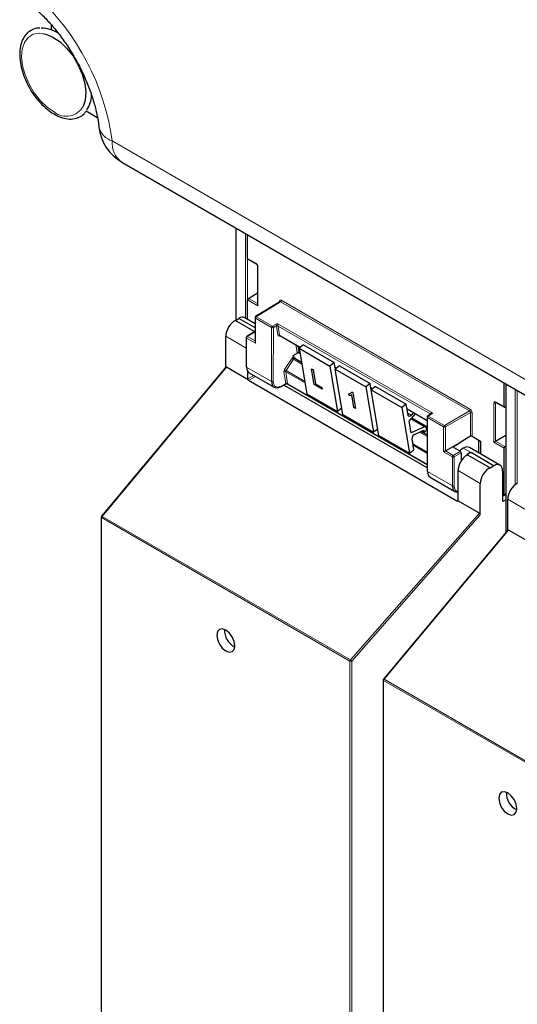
# Paper-space layout 'Blatt4' of a CAD drawing. Header units: millimetres. Extents: x 5 to 418, y 2 to 292.
# Tile 4 of 117: x 90 to 104, y 126 to 152. Entities that reach past the tile are written whole.
import ezdxf

# ---------------------------------------------------------------- set-up
doc = ezdxf.new("R2010")
doc.units = ezdxf.units.MM

psp = doc.layouts.new('Blatt4')

# ---------------------------------------------------------------- linework, layer by layer
at = {"color": 7, "linetype": 'Continuous', "lineweight": 25}
for p, q in [((91.006, 152.341), (91.006, 152.202)), ((91.94, 150.029), (92.242, 149.855)), ((92.903, 148.653), (106.049, 141.064)), ((95.966, 146.885), (95.966, 144.412)), ((96.278, 146.068), (96.278, 146.705)), ((96.285, 146.053), (96.511, 145.923)), ((96.541, 145.87), (96.541, 144.829)), ((96.301, 144.994), (96.541, 145.143)), ((96.278, 144.433), (96.278, 144.954)), ((97.144, 144.908), (96.495, 144.506)), ((95.951, 144.403), (96.04, 144.458)), ((95.951, 144.403), (96.479, 144.098)), ((96.479, 144.204), (96.04, 144.458)), ((96.479, 144.317), (96.203, 144.476)), ((96.479, 144.478), (96.479, 143.826)), ((96.445, 144.087), (96.259, 143.972)), ((96.479, 144.075), (96.462, 144.085)), ((95.692, 143.141), (95.692, 143.978)), ((96.243, 143.943), (96.243, 143.167)), ((97.145, 144.001), (97.698, 143.682)), ((97.615, 143.526), (97.492, 143.455)), ((97.662, 143.535), (97.69, 143.519)), ((97.783, 143.748), (97.667, 143.657)), ((97.667, 143.657), (98.491, 143.181)), ((97.667, 143.657), (97.871, 142.435)), ((97.783, 143.748), (98.608, 143.272)), ((97.492, 143.455), (97.499, 143.415)), ((97.499, 143.415), (97.499, 143.414)), ((97.731, 143.272), (97.545, 143.38)), ((98.608, 143.272), (98.491, 143.181)), ((98.636, 143.102), (98.608, 143.272)), ((95.697, 143.146), (92.355, 139.148)), ((96.296, 142.813), (95.716, 143.148)), ((96.288, 142.838), (96.288, 143.031)), ((96.321, 143.002), (96.99, 142.615)), ((97.997, 143.108), (97.998, 143.109)), ((98.068, 142.681), (97.997, 143.108)), ((97.997, 143.108), (98.04, 143.084)), ((97.998, 143.109), (98.041, 143.084)), ((98.04, 143.084), (98.103, 142.706)), ((98.04, 143.084), (98.041, 143.084)), ((98.041, 143.084), (98.104, 142.707)), ((98.491, 143.181), (98.696, 141.959)), ((98.629, 143.144), (98.664, 143.124)), ((98.749, 143.19), (98.633, 143.099)), ((98.633, 143.099), (99.458, 142.623)), ((98.838, 141.877), (98.633, 143.099)), ((98.749, 143.19), (99.574, 142.714)), ((101.898, 139.557), (96.299, 142.789)), ((97.171, 142.626), (97.316, 142.704)), ((101.102, 140.446), (97.252, 142.669)), ((97.349, 142.704), (101.102, 140.537)), ((98.283, 142.557), (98.068, 142.681)), ((98.103, 142.706), (98.104, 142.707)), ((98.103, 142.706), (98.274, 142.607)), ((98.104, 142.707), (98.276, 142.608)), ((98.274, 142.607), (98.276, 142.608)), ((98.274, 142.607), (98.283, 142.557)), ((98.276, 142.608), (98.284, 142.558)), ((98.283, 142.557), (98.284, 142.558)), ((99.079, 142.489), (99.08, 142.49)), ((99.079, 142.489), (99.106, 142.473)), ((99.08, 142.49), (99.108, 142.474)), ((99.106, 142.473), (99.108, 142.474)), ((99.106, 142.473), (99.179, 142.04)), ((99.108, 142.474), (99.18, 142.04)), ((99.574, 142.714), (99.458, 142.623)), ((99.458, 142.623), (99.663, 141.401)), ((99.602, 142.544), (99.574, 142.714)), ((99.595, 142.586), (99.631, 142.566)), ((99.715, 142.632), (99.599, 142.541)), ((99.599, 142.541), (100.424, 142.065)), ((99.804, 141.319), (99.599, 142.541)), ((99.715, 142.632), (100.54, 142.156)), ((103.169, 142.09), (103.169, 142.726)), ((103.212, 142.702), (103.212, 138.704)), ((97.871, 142.435), (98.696, 141.959)), ((98.996, 142.436), (98.998, 142.437)), ((99.005, 142.386), (98.996, 142.436)), ((99.136, 142.064), (99.079, 142.403)), ((102.95, 142.205), (103.176, 142.075)), ((98.809, 142.047), (98.696, 141.959)), ((99.179, 142.04), (99.136, 142.064)), ((99.179, 142.04), (99.18, 142.04)), ((100.54, 142.156), (100.424, 142.065)), ((100.424, 142.065), (100.629, 140.843)), ((100.59, 141.861), (100.54, 142.156)), ((100.562, 142.029), (101.099, 141.718)), ((103.212, 142.087), (103.191, 142.076)), ((98.838, 141.877), (99.663, 141.401)), ((100.616, 141.704), (100.787, 141.899)), ((100.669, 141.386), (100.616, 141.704)), ((100.734, 141.929), (100.674, 141.86)), ((101.063, 141.55), (100.677, 141.773)), ((100.689, 141.787), (101.1, 141.55)), ((101.099, 141.811), (101.103, 140.362)), ((101.204, 141.894), (101.115, 141.839)), ((99.775, 141.489), (99.663, 141.401)), ((101.027, 141.549), (100.669, 141.386)), ((100.76, 141.345), (101.011, 141.46)), ((101.1, 141.327), (100.933, 141.424)), ((100.974, 141.443), (101.026, 141.413)), ((101.011, 141.46), (101.016, 141.429)), ((101.086, 141.483), (101.079, 141.523)), ((101.1, 141.481), (101.085, 141.489)), ((99.804, 141.319), (100.629, 140.843)), ((100.745, 140.934), (100.696, 141.229)), ((102.263, 141.295), (101.985, 141.131)), ((102.31, 141.295), (102.535, 141.165)), ((102.49, 140.847), (102.49, 141.191)), ((102.535, 141.165), (102.535, 140.821)), ((102.943, 141.161), (103.212, 141.327)), ((100.629, 140.843), (100.745, 140.934)), ((101.591, 140.902), (101.985, 141.129)), ((101.814, 141.022), (101.985, 141.129)), ((101.815, 140.995), (101.995, 140.891)), ((101.985, 141.131), (101.985, 141.129)), ((103.058, 140.519), (102.238, 140.992)), ((103.169, 139.723), (103.169, 140.976)), ((103.191, 141.016), (103.212, 141.03)), ((102.019, 140.85), (102.019, 140.637)), ((102.19, 140.801), (102.175, 140.791)), ((102.19, 140.801), (102.797, 140.451)), ((102.249, 140.863), (102.273, 140.85)), ((102.273, 140.85), (102.281, 140.855)), ((102.889, 140.504), (102.281, 140.855)), ((101.934, 139.579), (101.934, 140.375)), ((102.797, 140.451), (102.889, 140.504)), ((103.129, 140.365), (103.129, 139.571)), ((101.181, 140.196), (101.85, 139.81)), ((102.529, 139.184), (102.529, 140.031)), ((102.506, 139.228), (101.926, 139.563)), ((103.146, 139.709), (103.129, 139.719)), ((103.152, 139.557), (103.212, 139.589)), ((103.163, 139.708), (103.212, 139.739)), ((103.266, 138.769), (103.266, 139.606)), ((92.348, 139.127), (92.348, 121.235)), ((103.271, 138.774), (99.93, 134.776)), ((103.87, 138.441), (103.29, 138.775)), ((99.922, 134.754), (99.922, 116.862))]:
    psp.add_line(p, q, dxfattribs=at)
at = {"color": 7, "linetype": 'Continuous', "lineweight": 18}
for p, q in [((92.644, 149.225), (105.79, 141.636)), ((95.976, 146.879), (95.976, 144.418)), ((96.225, 144.463), (96.225, 146.735)), ((96.272, 146.708), (96.272, 144.436)), ((96.278, 146.068), (96.504, 145.938)), ((96.551, 145.856), (96.551, 144.796)), ((96.551, 144.796), (96.278, 144.954)), ((96.301, 144.994), (96.541, 144.855)), ((97.161, 144.906), (96.512, 144.505)), ((97.137, 144.903), (97.137, 144.919)), ((102.24, 141.974), (97.161, 144.906)), ((97.184, 144.947), (102.263, 142.015)), ((96.924, 144.213), (96.489, 144.464)), ((96.489, 144.464), (96.489, 143.794)), ((96.512, 144.505), (96.947, 144.253)), ((96.947, 144.253), (97.074, 144.326)), ((97.074, 144.326), (101.254, 141.913)), ((96.462, 144.085), (96.276, 143.97)), ((96.92, 142.768), (96.924, 144.213)), ((96.971, 144.212), (96.967, 142.768)), ((97.05, 144.258), (96.971, 144.212)), ((97.091, 144.008), (97.051, 144.25)), ((101.185, 141.895), (97.097, 144.254)), ((97.097, 144.254), (97.138, 144.012)), ((96.243, 143.66), (95.692, 143.978)), ((96.253, 143.93), (96.253, 143.154)), ((96.489, 143.794), (96.253, 143.93)), ((96.276, 143.97), (96.479, 143.853)), ((97.165, 143.99), (97.122, 143.983)), ((97.138, 144.012), (97.703, 143.686)), ((97.609, 143.542), (97.573, 143.754)), ((97.625, 143.724), (97.655, 143.546)), ((97.655, 143.546), (97.688, 143.527)), ((97.273, 143.085), (97.475, 143.389)), ((97.513, 143.363), (97.311, 143.059)), ((97.513, 143.363), (97.738, 143.233)), ((97.55, 143.401), (97.555, 143.374)), ((97.721, 143.278), (97.729, 143.283)), ((95.716, 143.148), (92.37, 139.145)), ((96.253, 143.154), (96.92, 142.768)), ((97.309, 142.712), (97.256, 143.025)), ((97.822, 142.729), (97.302, 143.029)), ((97.302, 143.029), (97.355, 142.716)), ((97.311, 143.059), (97.815, 142.768)), ((98.628, 143.152), (98.669, 143.128)), ((96.288, 142.838), (96.447, 142.929)), ((96.494, 142.902), (96.299, 142.789)), ((97.179, 142.642), (97.309, 142.712)), ((97.356, 142.707), (101.102, 140.544)), ((99.594, 142.594), (99.636, 142.57)), ((103.222, 142.696), (103.222, 138.715)), ((103.471, 139.998), (103.471, 142.552)), ((103.518, 142.525), (103.518, 140.027)), ((102.943, 142.221), (103.169, 142.09)), ((100.56, 142.036), (101.099, 141.725)), ((101.567, 141.586), (102.24, 141.974)), ((102.896, 141.134), (102.896, 142.193)), ((102.958, 142.201), (102.943, 142.193)), ((102.943, 142.193), (102.943, 141.161)), ((100.581, 141.914), (100.674, 141.86)), ((100.664, 141.759), (101.027, 141.549)), ((100.693, 141.792), (101.1, 141.557)), ((101.109, 141.797), (101.112, 140.348)), ((101.544, 141.546), (101.109, 141.797)), ((101.254, 141.913), (101.132, 141.838)), ((101.132, 141.838), (101.567, 141.586)), ((101.186, 141.883), (101.185, 141.895)), ((102.263, 141.934), (101.591, 141.545)), ((102.263, 141.295), (102.263, 141.934)), ((102.31, 141.933), (102.31, 141.295)), ((100.984, 141.447), (101.016, 141.429)), ((101.1, 141.47), (101.087, 141.477)), ((101.544, 140.875), (101.544, 141.546)), ((101.591, 141.545), (101.591, 140.902)), ((100.899, 141.408), (101.1, 141.292)), ((102.481, 140.852), (102.481, 141.197)), ((102.942, 141.16), (103.191, 141.016)), ((100.718, 141.092), (101.101, 140.871)), ((101.101, 140.836), (100.725, 141.053)), ((101.591, 140.902), (101.803, 140.78)), ((101.803, 140.78), (101.995, 140.891)), ((101.814, 141.022), (101.814, 140.995)), ((102.069, 140.977), (102.281, 140.855)), ((103.169, 140.976), (102.896, 141.134)), ((101.78, 140.739), (101.544, 140.875)), ((101.78, 139.963), (101.78, 140.739)), ((102.019, 140.85), (101.827, 140.739)), ((101.827, 140.739), (101.827, 139.963)), ((102.529, 140.031), (101.934, 140.375)), ((101.112, 140.348), (101.78, 139.963)), ((101.898, 139.557), (101.934, 139.579)), ((103.129, 139.57), (103.152, 139.557)), ((103.169, 139.723), (103.212, 139.75)), ((103.817, 139.287), (103.266, 139.606)), ((99.029, 135.262), (92.357, 139.113)), ((92.357, 139.113), (92.357, 121.221)), ((92.37, 139.145), (99.042, 135.294)), ((99.042, 135.294), (102.506, 139.228)), ((102.529, 139.184), (99.075, 135.262)), ((103.29, 138.775), (99.944, 134.772)), ((99.029, 117.37), (99.029, 135.262)), ((99.075, 135.262), (99.075, 117.37)), ((106.603, 130.889), (99.932, 134.741)), ((99.932, 134.741), (99.932, 116.849)), ((99.944, 134.772), (106.616, 130.921))]:
    psp.add_line(p, q, dxfattribs=at)
at = {"color": 7, "linetype": 'Continuous', "lineweight": 18, "flags": 128}
for points in [[(91.089, 149.996), (90.897, 150.127), (90.713, 150.302), (90.547, 150.512), (90.408, 150.746), (90.301, 150.994), (90.233, 151.241), (90.207, 151.478), (90.224, 151.69), (90.283, 151.868), (90.382, 152.002), (90.515, 152.087), (90.676, 152.117), (90.774, 152.11)], [(92.355, 139.148), (92.357, 139.149), (92.359, 139.149), (92.362, 139.148), (92.366, 139.147), (92.37, 139.145)], [(99.93, 134.776), (99.931, 134.776), (99.933, 134.777), (99.936, 134.776), (99.94, 134.774), (99.944, 134.772)]]:
    psp.add_lwpolyline(points, dxfattribs=at)
at = {"color": 7, "linetype": 'Continuous', "lineweight": 25, "flags": 128}
for points in [[(90.774, 152.11), (90.857, 152.091), (91.048, 152.011), (91.241, 151.88), (91.424, 151.706), (91.59, 151.496), (91.73, 151.261), (91.837, 151.014), (91.905, 150.766), (91.931, 150.53), (91.914, 150.318), (91.86, 150.152)], [(100.674, 141.86), (100.661, 141.847), (100.647, 141.838), (100.634, 141.832), (100.621, 141.83), (100.61, 141.832), (100.6, 141.838), (100.594, 141.848), (100.59, 141.861)], [(101.016, 141.429), (101.021, 141.417), (101.031, 141.411), (101.044, 141.412), (101.057, 141.419), (101.07, 141.433), (101.08, 141.449), (101.086, 141.467), (101.086, 141.483)], [(95.693, 136.094), (95.6, 136.126), (95.521, 136.111), (95.468, 136.05), (95.45, 135.953), (95.468, 135.835), (95.521, 135.713), (95.6, 135.607), (95.693, 135.532), (95.786, 135.499), (95.865, 135.515), (95.918, 135.575), (95.936, 135.672), (95.918, 135.79), (95.865, 135.912), (95.786, 136.019), (95.693, 136.094)], [(103.267, 131.721), (103.174, 131.754), (103.095, 131.738), (103.042, 131.678), (103.024, 131.581), (103.042, 131.463), (103.095, 131.341), (103.174, 131.234), (103.267, 131.159), (103.36, 131.127), (103.439, 131.142), (103.492, 131.203), (103.511, 131.3), (103.492, 131.418), (103.439, 131.54), (103.36, 131.646), (103.267, 131.721)]]:
    psp.add_lwpolyline(points, dxfattribs=at)
at = {"color": 7, "linetype": 'Continuous', "lineweight": 18}
for centre, radius, start, end in [((86.132, 148.303), 6.577, 8.0649, 47.046), ((91.409, 150.399), 0.514, 231.5151, 331.2669), ((92.776, 149.712), 0.504, 193.7996, 254.8546), ((93.26, 149.159), 0.62, 173.888, 234.7998), ((96.52, 145.936), 0.0161, 172.9606, 235.6794), ((96.558, 145.871), 0.0169, 186.7025, 245.4816), ((97.129, 144.903), 0.0182, 19.2634, 64.3043), ((97.133, 144.949), 0.0514, 303.2297, 357.3477), ((96.495, 144.479), 0.016, 184.1293, 247.1908), ((96.54, 144.462), 0.0514, 123.2297, 177.3477), ((96.502, 144.492), 0.0162, 53.4892, 117.3259), ((96.976, 144.21), 0.0514, 123.2297, 177.3477), ((96.948, 144.258), 0.0512, 242.4759, 296.7416), ((96.918, 144.209), 0.0528, 3.4149, 56.4832), ((97.074, 144.213), 0.0504, 62.6429, 117.9178), ((97.078, 144.214), 0.0449, 63.9209, 126.4321), ((96.259, 143.944), 0.016, 184.1293, 247.1908), ((96.304, 143.927), 0.0514, 123.2297, 177.3477), ((96.266, 143.957), 0.0162, 53.4892, 117.3259), ((97.118, 143.972), 0.0449, 63.9209, 126.4321), ((97.146, 143.979), 0.0238, 102.175, 169.771), ((97.635, 143.505), 0.0449, 63.9209, 126.4321), ((97.732, 143.727), 0.425, 232.6804, 238.9253), ((97.562, 143.384), 0.0204, 123.7902, 182.0212), ((97.283, 142.989), 0.0449, 63.9209, 126.4321), ((97.53, 143.423), 0.425, 232.6804, 238.9253), ((96.944, 142.814), 0.0512, 242.4759, 296.7416), ((97.162, 142.64), 0.0167, 303.6026, 5.3504), ((97.335, 142.676), 0.0449, 63.9209, 126.4321), ((97.332, 142.674), 0.0408, 54.9274, 123.3475), ((102.96, 142.219), 0.0165, 173.888, 234.7998), ((102.212, 142.017), 0.0514, 303.2297, 357.3477), ((102.92, 142.239), 0.0514, 242.6565, 296.7662), ((101.115, 141.812), 0.0164, 185.2459, 246.429), ((101.16, 141.795), 0.0514, 123.2297, 177.3477), ((101.122, 141.824), 0.0167, 54.4655, 116.3558), ((101.176, 141.882), 0.018, 17.5405, 64.455), ((101.175, 141.877), 0.0203, 30.4838, 61.6846), ((102.286, 141.888), 0.0514, 62.6565, 116.7662), ((101.596, 141.543), 0.0514, 123.2297, 177.3477), ((101.568, 141.591), 0.0514, 242.6565, 296.7662), ((101.538, 141.542), 0.0529, 3.5222, 56.4778), ((101.831, 140.737), 0.0514, 123.2297, 177.3477), ((101.804, 140.785), 0.0514, 242.6565, 296.7662), ((101.774, 140.736), 0.0529, 3.5222, 56.4778), ((101.804, 140.009), 0.0514, 242.6565, 296.7662), ((92.364, 139.128), 0.0165, 185.0787, 246.2415), ((92.409, 139.111), 0.0515, 138.52, 177.2636), ((99.08, 135.259), 0.0515, 138.52, 177.2636), ((99.052, 135.307), 0.0514, 242.6565, 296.7662), ((98.983, 135.198), 0.112, 34.6783, 58.7001), ((99.938, 134.756), 0.0165, 185.0787, 246.2415), ((99.983, 134.738), 0.0515, 138.52, 177.2636)]:
    psp.add_arc(centre, radius, start, end, dxfattribs=at)
at = {"color": 7, "linetype": 'Continuous', "lineweight": 25}
for centre, radius, start, end in [((90.733, 151.416), 0.833, 56.3562, 90.082), ((91.372, 150.47), 0.716, 324.6226, 358.3398), ((93.528, 149.736), 1.25, 186.6105, 240.0027), ((96.512, 144.478), 0.0333, 121.7291, 180), ((96.277, 143.943), 0.0333, 121.7291, 180), ((96.259, 143.168), 0.016, 184.1293, 247.1908), ((97.165, 142.641), 0.0165, 233.6157, 292.9576), ((101.132, 141.811), 0.0333, 121.7318, 180.1525), ((101.045, 141.52), 0.0339, 4.7698, 122.1417), ((100.817, 141.237), 0.122, 118.1691, 184.1411), ((101.119, 140.363), 0.0164, 185.2459, 246.429), ((92.381, 139.127), 0.0333, 140.1152, 180), ((96.155, 136.079), 0.495, 176.4112, 243.5834), ((99.955, 134.754), 0.0333, 140.1152, 180), ((103.729, 131.707), 0.495, 176.4112, 243.5834)]:
    psp.add_arc(centre, radius, start, end, dxfattribs=at)
for centre, major_axis, ratio, start_param, end_param in [((96.302, 146.082), (0.0171, 0.0286), 0.587369, 2.36515, 3.150629), ((96.302, 144.968), (0.0171, 0.0286), 0.587369, 0.846713, 2.36515), ((96.575, 144.81), (-0.0236, 0.0408), 0.577335, 0.785358, 1.570756), ((95.924, 144.116), (0.162, 0.291), 0.567218, 0.660989, 2.347686), ((96.04, 144.186), (0.162, 0.291), 0.567218, 6.274758, 7.060075), ((96.462, 144.058), (-0.0167, 0.0289), 0.577206, 5.498021, 6.300635), ((96.512, 143.807), (-0.0236, 0.0408), 0.577335, 0.785358, 1.570756), ((95.716, 143.117), (-0.0148, 0.0325), 0.565458, 5.613623, 6.548363), ((96.485, 143.292), (0.163, 0.291), 0.568242, 2.348502, 3.133981), ((96.311, 142.824), (-0.0167, 0.0289), 0.577557, 0.785632, 1.615746), ((96.347, 142.845), (0.0505, 0.054), 0.359583, 2.484661, 3.225039), ((97.16, 142.902), (0.171, 0.286), 0.584752, 2.365594, 3.918937), ((103.192, 142.104), (0.0162, 0.0291), 0.567218, 2.347686, 3.866122), ((102.286, 141.281), (0.0333, 0.0008), 0.592198, 0.771607, 2.32495), ((102.92, 141.147), (0.0333, 0.0192), 0.00007, 0.837717, 2.356154), ((102.92, 141.174), (0.0333, 0.0016), 0.606667, 5.416362, 5.451269), ((101.568, 140.889), (0.0333, 0.0192), 0.00007, 0.802811, 2.356154), ((101.838, 141.009), (0.0333, 0.0005), 0.587275, 2.373339, 3.917956), ((102.069, 140.705), (0.163, 0.291), 0.568242, 0.777706, 1.182052), ((101.995, 140.863), (-0.0167, 0.0289), 0.577557, 3.927224, 5.497716), ((102.069, 140.705), (0.171, 0.286), 0.586378, 0.008105, 0.793422), ((103.192, 140.99), (0.0162, 0.0291), 0.567218, 0.82925, 2.347686), ((102.165, 140.513), (0.162, 0.291), 0.567218, 0.735275, 2.347686), ((102.257, 140.596), (0.162, 0.291), 0.566193, 0.810986, 1.231269), ((102.281, 140.583), (0.162, 0.291), 0.567218, 0.77689, 0.811796), ((102.769, 140.165), (0.171, 0.286), 0.587369, 0.678453, 2.36515), ((102.889, 140.232), (0.171, 0.286), 0.587369, 5.506743, 7.077539), ((101.344, 140.487), (0.162, 0.291), 0.569814, 2.347111, 3.13259), ((102.019, 140.097), (0.171, 0.286), 0.586378, 2.364218, 3.568607), ((103.498, 139.744), (0.162, 0.291), 0.567218, 0.660989, 2.347686), ((101.945, 139.614), (0.0487, 0.0552), 0.363623, 3.214844, 3.955221), ((101.91, 139.592), (-0.0167, 0.0289), 0.577206, 3.096806, 3.92692), ((103.153, 139.584), (0.0171, 0.0286), 0.587369, 2.36515, 3.918493), ((103.146, 139.737), (-0.0167, 0.0289), 0.577206, 2.356428, 3.92692), ((102.506, 139.198), (-0.0146, 0.0323), 0.574256, 4.046328, 5.609201), ((103.29, 138.745), (-0.0148, 0.0325), 0.565458, 5.613623, 6.548363)]:
    psp.add_ellipse(centre, major_axis=major_axis, ratio=ratio, start_param=start_param, end_param=end_param, dxfattribs=at)
at = {"color": 7, "linetype": 'Continuous', "lineweight": 18}
for centre, major_axis, ratio, start_param, end_param in [((96.504, 145.883), (-0.0333, 0.0578), 0.577908, 3.92875, 5.498633), ((97.184, 144.892), (-0.0333, 0.0578), 0.577206, 5.498021, 7.068512), ((97.161, 144.879), (-0.0158, 0.0294), 0.576503, 5.515406, 6.31802), ((97.074, 144.299), (0.0211, 0.0489), 0.234251, 1.089993, 2.663561), ((97.074, 144.299), (-0.0202, 0.0487), 0.214465, 3.634049, 5.207618), ((97.098, 144.286), (0.0344, 0.0571), 0.585558, 2.386902, 2.54121), ((97.121, 144.272), (0.0177, 0.0283), 0.593469, 2.398065, 2.552372), ((97.139, 144.044), (0.0344, 0.0571), 0.585558, 2.54121, 3.588407), ((97.162, 144.03), (0.0177, 0.0283), 0.593469, 2.552372, 3.163319), ((97.656, 143.577), (0.0344, 0.0571), 0.585558, 2.54121, 2.90933), ((97.679, 143.563), (0.0177, 0.0283), 0.593469, 2.552372, 3.163319), ((97.505, 143.365), (0.0344, 0.0571), 0.585558, 0.939456, 1.494012), ((97.505, 143.364), (0.0323, 0.0583), 0.568962, 5.662266, 7.184369), ((97.529, 143.351), (0.0177, 0.0283), 0.593469, 0.941753, 1.505175), ((97.529, 143.351), (0.0157, 0.0294), 0.560319, 6.263818, 7.183844), ((97.303, 143.061), (0.0344, 0.0571), 0.585558, 1.494012, 2.54121), ((97.326, 143.047), (0.0177, 0.0283), 0.593469, 1.505175, 2.552372), ((97.183, 142.888), (0.155, 0.257), 0.585558, 2.366677, 3.92002), ((97.284, 142.725), (-0.0241, 0.0247), 0.35216, 3.652218, 3.840823), ((97.333, 142.751), (0.0212, 0.0476), 0.236756, 2.827209, 3.438277), ((97.333, 142.751), (-0.0197, 0.0482), 0.23661, 2.84514, 3.456086), ((97.308, 142.743), (-0.0408, 0.0535), 0.467927, 3.678044, 3.866649), ((102.943, 142.166), (-0.0333, 0.0578), 0.576853, 5.499542, 7.069425), ((102.967, 142.18), (-0.0183, 0.028), 0.55464, 6.20273, 7.03952), ((102.239, 141.947), (-0.0167, 0.0289), 0.598058, 3.927226, 5.497718), ((102.263, 141.96), (-0.0333, 0.0577), 0.577557, 3.927224, 5.497716), ((101.254, 141.886), (0.0697, -0.0149), 0.370375, 1.655752, 3.22932), ((101.207, 141.913), (0.0157, 0.0294), 0.560319, 2.356971, 2.511278), ((101.254, 141.886), (0.0692, 0.017), 0.370371, 1.485914, 2.288556), ((102.042, 140.083), (0.154, 0.257), 0.587369, 2.36515, 3.406946)]:
    psp.add_ellipse(centre, major_axis=major_axis, ratio=ratio, start_param=start_param, end_param=end_param, dxfattribs=at)
at = {"color": 7, "linetype": 'Continuous', "lineweight": 25}
for points, knots in [([(90.636, 152.721), (90.678, 152.681), (90.803, 152.564), (91.009, 152.344), (91.245, 152.053), (91.467, 151.737), (91.67, 151.402), (91.85, 151.054), (92.002, 150.701), (92.126, 150.351), (92.217, 150.012), (92.265, 149.761), (92.282, 149.626), (92.286, 149.592)], [0, 0, 0, 0, 0.051834, 0.152361, 0.253723, 0.355838, 0.458405, 0.561117, 0.663595, 0.765501, 0.866541, 0.966451, 1, 1, 1, 1]), ([(90.7, 152.252), (90.67, 152.252), (90.58, 152.252), (90.45, 152.195), (90.322, 152.09), (90.229, 151.945), (90.171, 151.767), (90.15, 151.56), (90.167, 151.33), (90.223, 151.088), (90.313, 150.844), (90.435, 150.608), (90.584, 150.388), (90.753, 150.194), (90.93, 150.036), (91.049, 149.964), (91.105, 149.93)], [0, 0, 0, 0, 0.037901, 0.111761, 0.183666, 0.255268, 0.328296, 0.403168, 0.479003, 0.554948, 0.63076, 0.706474, 0.782186, 0.85799, 0.933992, 1, 1, 1, 1]), ([(91.105, 149.93), (91.139, 149.912), (91.238, 149.862), (91.401, 149.814), (91.586, 149.805), (91.751, 149.852), (91.871, 149.926), (91.922, 149.996), (91.939, 150.02)], [0, 0, 0, 0, 0.106595, 0.309226, 0.511216, 0.708608, 0.900053, 1, 1, 1, 1]), ([(96.511, 145.923), (96.513, 145.921), (96.517, 145.918), (96.525, 145.91), (96.533, 145.899), (96.538, 145.887), (96.541, 145.877), (96.541, 145.872), (96.541, 145.87)], [0, 0, 0, 0, 0.161224, 0.32474, 0.503515, 0.690992, 0.858324, 1, 1, 1, 1]), ([(97.147, 144.91), (97.147, 144.911), (97.148, 144.911), (97.146, 144.908), (97.145, 144.908), (97.144, 144.908)], [0, 0, 0, 0, 0.2345849, 0.9184627, 1, 1, 1, 1]), ([(97.141, 144.002), (97.141, 144.002), (97.141, 144.003), (97.143, 144.001), (97.144, 144.001)], [0, 0, 0, 0, 0.523722, 1, 1, 1, 1]), ([(97.658, 143.536), (97.656, 143.536), (97.646, 143.536), (97.63, 143.533), (97.619, 143.528), (97.615, 143.526)], [0, 0, 0, 0, 0.142295, 0.638048, 1, 1, 1, 1]), ([(97.658, 143.536), (97.658, 143.536), (97.657, 143.536), (97.66, 143.536), (97.661, 143.535), (97.662, 143.535)], [0, 0, 0, 0, 0.066112, 0.770891, 1, 1, 1, 1]), ([(97.499, 143.414), (97.499, 143.412), (97.5, 143.406), (97.506, 143.396), (97.512, 143.387), (97.519, 143.38), (97.523, 143.377), (97.525, 143.376), (97.525, 143.376)], [0, 0, 0, 0, 0.214711, 0.429422, 0.644123, 0.858848, 0.965995, 1, 1, 1, 1]), ([(97.545, 143.38), (97.544, 143.38), (97.542, 143.381), (97.541, 143.384), (97.541, 143.383), (97.541, 143.383)], [0, 0, 0, 0, 0.223305, 0.977467, 1, 1, 1, 1]), ([(97.317, 142.704), (97.32, 142.706), (97.325, 142.708), (97.336, 142.709), (97.344, 142.707), (97.347, 142.705), (97.347, 142.705)], [0, 0, 0, 0, 0.22684, 0.616821, 0.995683, 1, 1, 1, 1]), ([(98.996, 142.436), (99.017, 142.439), (99.054, 142.444), (99.071, 142.475), (99.079, 142.489)], [0, 0, 0, 0, 0.560204, 1, 1, 1, 1]), ([(98.998, 142.437), (99.019, 142.439), (99.047, 142.441), (99.061, 142.463), (99.064, 142.468)], [0, 0, 0, 0, 0.763818, 1, 1, 1, 1]), ([(99.079, 142.403), (99.067, 142.397), (99.046, 142.385), (99.017, 142.386), (99.005, 142.386)], [0, 0, 0, 0, 0.559755, 1, 1, 1, 1]), ([(102.946, 142.207), (102.946, 142.207), (102.946, 142.207), (102.949, 142.206), (102.95, 142.205)], [0, 0, 0, 0, 0.59177, 1, 1, 1, 1]), ([(102.249, 140.863), (102.249, 140.863), (102.249, 140.863), (102.25, 140.863), (102.249, 140.862), (102.247, 140.859), (102.236, 140.845), (102.218, 140.825), (102.199, 140.808), (102.19, 140.801)], [0, 0, 0, 0, 0.001889, 0.004446, 0.011168, 0.040889, 0.158687, 0.629671, 1, 1, 1, 1])]:
    psp.add_open_spline(points, degree=3, knots=knots, dxfattribs=at)

doc.saveas('drawing.dxf')
